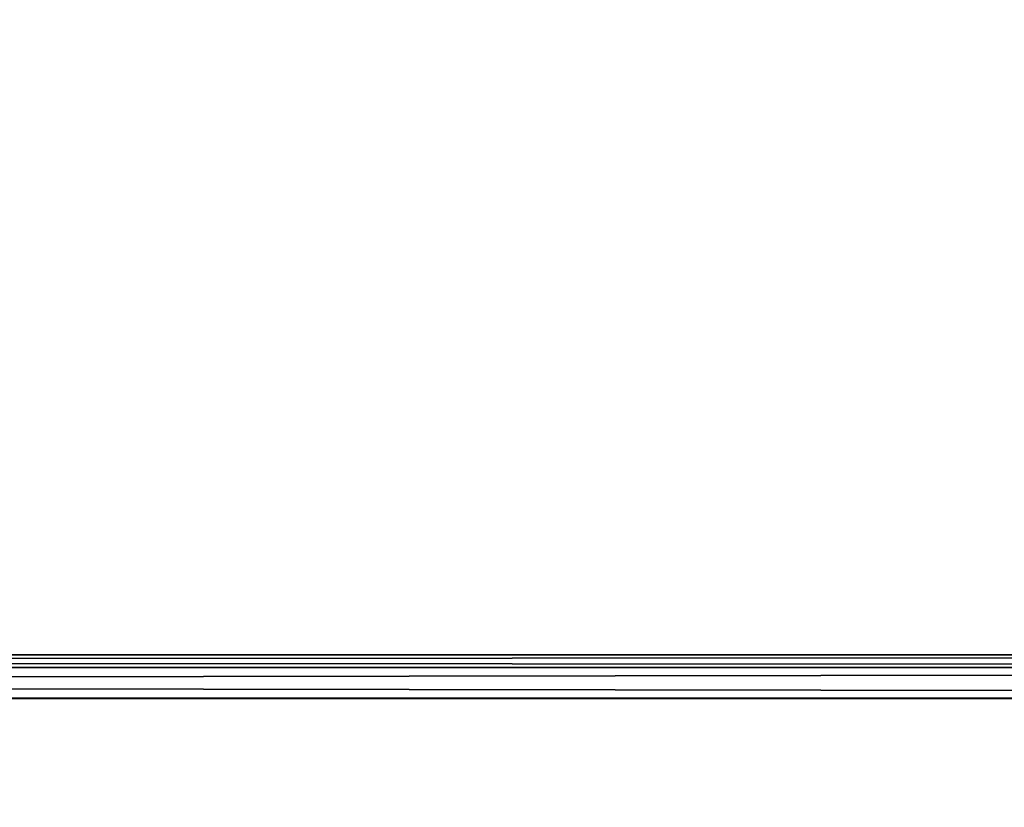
# Model space of a CAD drawing. Header units: millimetres. Extents: x -269 to 269, y -42 to 416.
# Tile 148 of 256: x 87 to 109, y 66 to 84. Entities that reach past the tile are written whole.
import ezdxf

# ---------------------------------------------------------------- set-up
doc = ezdxf.new("R2010")
doc.units = ezdxf.units.MM
doc.header["$LTSCALE"] = 65.185185
for name, color, linetype in [('11', 7, 'CONTINUOUS'), ('12', 7, 'CONTINUOUS'), ('13', 7, 'CONTINUOUS'), ('1410', 7, 'CONTINUOUS'), ('16', 7, 'CONTINUOUS'), ('1708', 7, 'CONTINUOUS'), ('1749', 7, 'CONTINUOUS'), ('9', 7, 'CONTINUOUS')]:
    doc.layers.add(name, color=color, linetype=linetype)

msp = doc.modelspace()

# ---------------------------------------------------------------- linework, layer by layer
at = {"layer": '11', "color": 250, "linetype": 'Continuous', "true_color": 0x404040}
for points in [[(-227, 69, -446), (-227, 69, -432.591), (227, 69, -432.591), (-227, 69, -446)], [(-227, 69, -446), (227, 69, -432.591), (227, 69, -446), (-227, 69, -446)]]:
    msp.add_3dface(points, dxfattribs=at)
at = {"layer": '12', "color": 250, "linetype": 'Continuous', "true_color": 0x404040}
for points in [[(-227, 68.707, -446.707), (-227, 69, -446), (227, 68.707, -446.707), (-227, 68.707, -446.707)], [(-227, 69, -446), (227, 69, -446), (227, 68.707, -446.707), (-227, 69, -446)], [(-227, 68, -447), (-227, 68.707, -446.707), (227, 68, -447), (-227, 68, -447)], [(-227, 68.707, -446.707), (227, 68.707, -446.707), (227, 68, -447), (-227, 68.707, -446.707)]]:
    msp.add_3dface(points, dxfattribs=at)
at = {"layer": '13', "color": 250, "linetype": 'Continuous', "true_color": 0x404040}
for points in [[(227, -16, -447), (-227, -16, -447), (227, 68, -447), (227, -16, -447)], [(-227, -16, -447), (-227, 68, -447), (227, 68, -447), (-227, -16, -447)]]:
    msp.add_3dface(points, dxfattribs=at)
at = {"layer": '1410', "linetype": 'Continuous'}
for points in [[(87.884, 322, -319.713), (84.986, 239, -274.25), (77.163, 15, -286.485), (87.884, 322, -319.713)], [(77.163, 15, -299.634), (87.884, 322, -319.713), (77.163, 15, -286.485), (77.163, 15, -299.634)], [(87.884, 322, -27.287), (77.163, 15, -47.366), (87.884, 322, -72.75), (87.884, 322, -27.287)], [(87.884, 322, -72.75), (77.163, 15, -47.366), (84.986, 239, -72.75), (87.884, 322, -72.75)]]:
    msp.add_3dface(points, dxfattribs=at)
at = {"layer": '16', "color": 250, "linetype": 'Continuous', "true_color": 0x404040}
for points in [[(-227, 68.009, -431.591), (-227, 0.991, -431.006), (227, 0.991, -431.006), (-227, 68.009, -431.591)], [(227, 68.009, -431.591), (-227, 68.009, -431.591), (227, 0.991, -431.006), (227, 68.009, -431.591)]]:
    msp.add_3dface(points, dxfattribs=at)
at = {"layer": '1708', "linetype": 'Continuous'}
for points in [[(87.884, 322, -319.713), (77.163, 15, -299.634), (74.081, 15, -311.156), (87.884, 322, -319.713)], [(86.849, 322, -324.94), (87.884, 322, -319.713), (74.081, 15, -311.156), (86.849, 322, -324.94)]]:
    msp.add_3dface(points, dxfattribs=at)
at = {"layer": '1749', "linetype": 'Continuous'}
msp.add_3dface([(77.163, 15, -47.366), (87.884, 322, -27.287), (86.846, 322, -22.054), (77.163, 15, -47.366)], dxfattribs=at)
at = {"layer": '9', "color": 250, "linetype": 'Continuous', "true_color": 0x404040}
for points in [[(-227, 69, -432.591), (-227, 68.71, -431.887), (227, 69, -432.591), (-227, 69, -432.591)], [(227, 69, -432.591), (-227, 68.71, -431.887), (227, 68.71, -431.887), (227, 69, -432.591)], [(-227, 68.71, -431.887), (-227, 68.009, -431.591), (227, 68.71, -431.887), (-227, 68.71, -431.887)], [(-227, 68.009, -431.591), (227, 68.009, -431.591), (227, 68.71, -431.887), (-227, 68.009, -431.591)]]:
    msp.add_3dface(points, dxfattribs=at)

doc.saveas('drawing.dxf')
